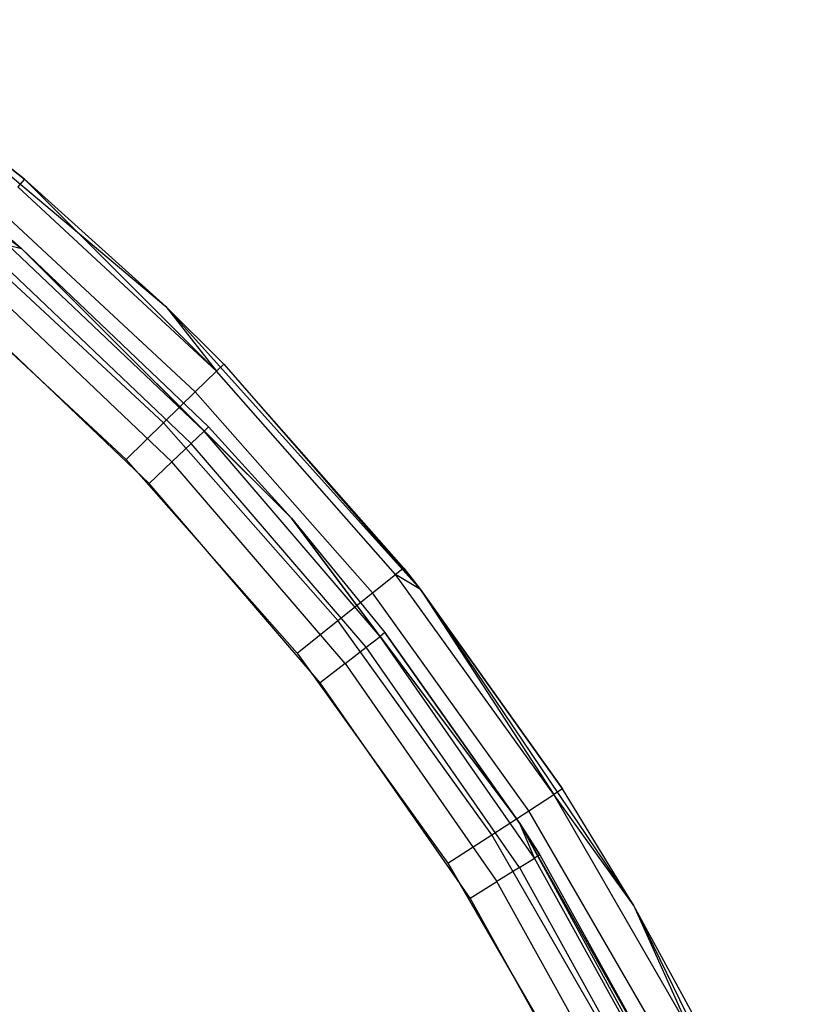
# Model space of a CAD drawing. Extents: x -22.9 to 23, y 4.7 to 50.6.
# Tile 71 of 95: x 2.6 to 3.7, y 29.5 to 31. Entities that reach past the tile are written whole.
import ezdxf

# ---------------------------------------------------------------- set-up
doc = ezdxf.new("R2010")
doc.units = 0
doc.header["$LTSCALE"] = 2.54
doc.layers.get('0').update_dxf_attribs({"linetype": 'CONTINUOUS'})

# ---------------------------------------------------------------- blocks, each defined once
blk = doc.blocks.new('HOTEL-MOOD-11783-11791_STL')
at = {"color": 0}
for p, q in [((2.1425, 30.9732, 161.7241), (2.5902, 30.638, 161.7241)), ((2.1425, 30.9732, 161.7241), (2.5902, 30.638, 161.7241)), ((2.3743, 30.9115, 161.7241), (2.5943, 30.7396, 158.9241)), ((2.5943, 30.7396, 158.9241), (2.3743, 30.9115, 158.9241)), ((2.3743, 30.9115, 161.7241), (2.5943, 30.7396, 158.9241)), ((2.3743, 30.9115, 161.7241), (2.8018, 30.5528, 161.7241)), ((2.3743, 30.9115, 161.7241), (2.8018, 30.5528, 161.7241)), ((2.5943, 30.7396, 158.9241), (2.3743, 30.9115, 158.9241)), ((2.5943, 30.7396, 158.9241), (2.5846, 30.728, 158.8476)), ((2.5943, 30.7396, 158.9241), (2.5846, 30.728, 158.8476)), ((2.8018, 30.5528, 161.7241), (2.5943, 30.7396, 158.9241)), ((2.8018, 30.5528, 161.7241), (2.5943, 30.7396, 158.9241)), ((2.8018, 30.5528, 158.9241), (2.5943, 30.7396, 158.9241)), ((2.5943, 30.7396, 158.9241), (2.8758, 30.4578, 158.8476)), ((2.5943, 30.7396, 158.9241), (2.8758, 30.4578, 158.8476)), ((2.8018, 30.5528, 158.9241), (2.5943, 30.7396, 158.9241)), ((2.8758, 30.4578, 158.8476), (2.5846, 30.728, 158.8476)), ((2.8758, 30.4578, 158.8476), (2.5846, 30.728, 158.8476)), ((2.8447, 30.4275, 158.7827), (2.5567, 30.6948, 158.7827)), ((2.8447, 30.4275, 158.7827), (2.5567, 30.6948, 158.7827)), ((2.7983, 30.3822, 158.7394), (2.515, 30.645, 158.7394)), ((2.7983, 30.3822, 158.7394), (2.515, 30.645, 158.7394)), ((2.5706, 30.6428, 158.8782), (2.5902, 30.638, 158.9241)), ((2.5706, 30.6428, 158.8782), (2.5902, 30.638, 158.9241)), ((2.5706, 30.6428, 158.8782), (2.8578, 30.3699, 158.8782)), ((2.5706, 30.6428, 158.8782), (2.8578, 30.3699, 158.8782)), ((2.5766, 30.6498, 158.9241), (2.5902, 30.638, 161.7241)), ((2.5766, 30.6498, 158.9241), (2.5902, 30.638, 158.9241)), ((2.5766, 30.6498, 158.9241), (2.5902, 30.638, 161.7241)), ((2.5766, 30.6498, 158.9241), (2.5902, 30.638, 158.9241)), ((2.5902, 30.638, 161.7241), (2.9857, 30.2425, 161.7241)), ((2.5902, 30.638, 158.9241), (2.5902, 30.638, 161.7241)), ((2.5902, 30.638, 158.9241), (2.5902, 30.638, 161.7241)), ((2.5902, 30.638, 158.9241), (2.8644, 30.3762, 158.9241)), ((2.8644, 30.3762, 158.9241), (2.5902, 30.638, 161.7241)), ((2.8644, 30.3762, 158.9241), (2.5902, 30.638, 161.7241)), ((2.5902, 30.638, 161.7241), (2.9857, 30.2425, 161.7241)), ((2.5902, 30.638, 158.9241), (2.8644, 30.3762, 158.9241)), ((2.5902, 30.638, 158.9241), (2.8578, 30.3699, 158.8782)), ((2.5902, 30.638, 158.9241), (2.8578, 30.3699, 158.8782)), ((2.8389, 30.352, 158.8393), (2.5537, 30.6231, 158.8393)), ((2.8389, 30.352, 158.8393), (2.5537, 30.6231, 158.8393)), ((2.4658, 30.5864, 158.7241), (2.7435, 30.3287, 158.7241)), ((2.4658, 30.5864, 158.7241), (2.7435, 30.3287, 158.7241)), ((2.8107, 30.3252, 158.8133), (2.5283, 30.5936, 158.8133)), ((2.8107, 30.3252, 158.8133), (2.5283, 30.5936, 158.8133)), ((2.7774, 30.2935, 158.8041), (2.4984, 30.5587, 158.8041)), ((2.7774, 30.2935, 158.8041), (2.4984, 30.5587, 158.8041)), ((2.8867, 30.4684, 158.9241), (2.8018, 30.5528, 161.7241)), ((2.8018, 30.5528, 161.7241), (3.1752, 30.1381, 161.7241)), ((2.8018, 30.5528, 161.7241), (2.8018, 30.5528, 158.9241)), ((2.8018, 30.5528, 161.7241), (2.8018, 30.5528, 158.9241)), ((2.8867, 30.4684, 158.9241), (2.8018, 30.5528, 161.7241)), ((2.8867, 30.4684, 158.9241), (2.8018, 30.5528, 158.9241)), ((2.8018, 30.5528, 161.7241), (3.1752, 30.1381, 161.7241)), ((2.8018, 30.5528, 158.9241), (2.8758, 30.4578, 158.8476)), ((2.8867, 30.4684, 158.9241), (2.8018, 30.5528, 158.9241)), ((2.8018, 30.5528, 158.9241), (2.8758, 30.4578, 158.8476)), ((2.8867, 30.4684, 158.9241), (2.8758, 30.4578, 158.8476)), ((2.8867, 30.4684, 158.9241), (2.8758, 30.4578, 158.8476)), ((3.1505, 30.1694, 158.9241), (2.8867, 30.4684, 158.9241)), ((2.8867, 30.4684, 158.9241), (3.1752, 30.1381, 161.7241)), ((2.8867, 30.4684, 158.9241), (3.1752, 30.1381, 161.7241)), ((3.1505, 30.1694, 158.9241), (2.8867, 30.4684, 158.9241)), ((2.8447, 30.4275, 158.7827), (2.8758, 30.4578, 158.8476)), ((2.8447, 30.4275, 158.7827), (2.8758, 30.4578, 158.8476)), ((3.1386, 30.1599, 158.8476), (2.8758, 30.4578, 158.8476)), ((3.1386, 30.1599, 158.8476), (2.8758, 30.4578, 158.8476)), ((2.7983, 30.3822, 158.7394), (2.8447, 30.4275, 158.7827)), ((2.7983, 30.3822, 158.7394), (2.8447, 30.4275, 158.7827)), ((3.1047, 30.1329, 158.7827), (2.8447, 30.4275, 158.7827)), ((3.1047, 30.1329, 158.7827), (2.8447, 30.4275, 158.7827)), ((2.7435, 30.3287, 158.7241), (2.7983, 30.3822, 158.7394)), ((2.7435, 30.3287, 158.7241), (2.7983, 30.3822, 158.7394)), ((3.054, 30.0924, 158.7394), (2.7983, 30.3822, 158.7394)), ((3.054, 30.0924, 158.7394), (2.7983, 30.3822, 158.7394)), ((2.8389, 30.352, 158.8393), (2.8578, 30.3699, 158.8782)), ((2.8389, 30.352, 158.8393), (2.8578, 30.3699, 158.8782)), ((2.8644, 30.3762, 158.9241), (2.8578, 30.3699, 158.8782)), ((2.8644, 30.3762, 158.9241), (2.8578, 30.3699, 158.8782)), ((2.8578, 30.3699, 158.8782), (2.9857, 30.2425, 158.9241)), ((3.1158, 30.0693, 158.8782), (2.8578, 30.3699, 158.8782)), ((3.1158, 30.0693, 158.8782), (2.8578, 30.3699, 158.8782)), ((2.8578, 30.3699, 158.8782), (2.9857, 30.2425, 158.9241)), ((2.8644, 30.3762, 158.9241), (2.9857, 30.2425, 161.7241)), ((2.8644, 30.3762, 158.9241), (2.9857, 30.2425, 161.7241)), ((2.8644, 30.3762, 158.9241), (2.9857, 30.2425, 158.9241)), ((2.8644, 30.3762, 158.9241), (2.9857, 30.2425, 158.9241)), ((2.8107, 30.3252, 158.8133), (2.8389, 30.352, 158.8393)), ((2.8107, 30.3252, 158.8133), (2.8389, 30.352, 158.8393)), ((3.0952, 30.0534, 158.8393), (2.8389, 30.352, 158.8393)), ((3.0952, 30.0534, 158.8393), (2.8389, 30.352, 158.8393)), ((2.7435, 30.3287, 158.7241), (2.9942, 30.0447, 158.7241)), ((2.7435, 30.3287, 158.7241), (2.9942, 30.0447, 158.7241)), ((2.7774, 30.2935, 158.8041), (2.8107, 30.3252, 158.8133)), ((2.7774, 30.2935, 158.8041), (2.8107, 30.3252, 158.8133)), ((3.0645, 30.0296, 158.8133), (2.8107, 30.3252, 158.8133)), ((3.0645, 30.0296, 158.8133), (2.8107, 30.3252, 158.8133)), ((3.0281, 30.0014, 158.8041), (2.7774, 30.2935, 158.8041)), ((3.0281, 30.0014, 158.8041), (2.7774, 30.2935, 158.8041)), ((2.9857, 30.2425, 161.7241), (3.3209, 29.7948, 161.7241)), ((2.9857, 30.2425, 161.7241), (3.3209, 29.7948, 161.7241)), ((2.9857, 30.2425, 161.7241), (3.123, 30.0749, 158.9241)), ((2.9857, 30.2425, 161.7241), (3.123, 30.0749, 158.9241)), ((2.9857, 30.2425, 161.7241), (2.9857, 30.2425, 158.9241)), ((2.9857, 30.2425, 158.9241), (3.123, 30.0749, 158.9241)), ((2.9857, 30.2425, 161.7241), (2.9857, 30.2425, 158.9241)), ((3.1158, 30.0693, 158.8782), (2.9857, 30.2425, 158.9241)), ((3.1158, 30.0693, 158.8782), (2.9857, 30.2425, 158.9241)), ((2.9857, 30.2425, 158.9241), (3.123, 30.0749, 158.9241)), ((3.1505, 30.1694, 158.9241), (3.1386, 30.1599, 158.8476)), ((3.1505, 30.1694, 158.9241), (3.1386, 30.1599, 158.8476)), ((3.1752, 30.1381, 158.9241), (3.1505, 30.1694, 158.9241)), ((3.1505, 30.1694, 158.9241), (3.1752, 30.1381, 161.7241)), ((3.1505, 30.1694, 158.9241), (3.1752, 30.1381, 161.7241)), ((3.1752, 30.1381, 158.9241), (3.1505, 30.1694, 158.9241)), ((3.1047, 30.1329, 158.7827), (3.1386, 30.1599, 158.8476)), ((3.1047, 30.1329, 158.7827), (3.1386, 30.1599, 158.8476)), ((3.1752, 30.1381, 158.9241), (3.1386, 30.1599, 158.8476)), ((3.1752, 30.1381, 158.9241), (3.1386, 30.1599, 158.8476)), ((3.3705, 29.8374, 158.8476), (3.1386, 30.1599, 158.8476)), ((3.3705, 29.8374, 158.8476), (3.1386, 30.1599, 158.8476)), ((3.1752, 30.1381, 158.9241), (3.1752, 30.1381, 161.7241)), ((3.1752, 30.1381, 161.7241), (3.3833, 29.8456, 158.9241)), ((3.3833, 29.8456, 158.9241), (3.1752, 30.1381, 158.9241)), ((3.1752, 30.1381, 161.7241), (3.3833, 29.8456, 158.9241)), ((3.1752, 30.1381, 161.7241), (3.4873, 29.6754, 161.7241)), ((3.1752, 30.1381, 158.9241), (3.1752, 30.1381, 161.7241)), ((3.1752, 30.1381, 161.7241), (3.4873, 29.6754, 161.7241)), ((3.1752, 30.1381, 158.9241), (3.3705, 29.8374, 158.8476)), ((3.3833, 29.8456, 158.9241), (3.1752, 30.1381, 158.9241)), ((3.1752, 30.1381, 158.9241), (3.3705, 29.8374, 158.8476)), ((3.054, 30.0924, 158.7394), (3.1047, 30.1329, 158.7827)), ((3.054, 30.0924, 158.7394), (3.1047, 30.1329, 158.7827)), ((3.3341, 29.8138, 158.7827), (3.1047, 30.1329, 158.7827)), ((3.3341, 29.8138, 158.7827), (3.1047, 30.1329, 158.7827)), ((2.9942, 30.0447, 158.7241), (3.054, 30.0924, 158.7394)), ((2.9942, 30.0447, 158.7241), (3.054, 30.0924, 158.7394)), ((3.2796, 29.7786, 158.7394), (3.054, 30.0924, 158.7394)), ((3.2796, 29.7786, 158.7394), (3.054, 30.0924, 158.7394)), ((3.0952, 30.0534, 158.8393), (3.1158, 30.0693, 158.8782)), ((3.0952, 30.0534, 158.8393), (3.1158, 30.0693, 158.8782)), ((3.123, 30.0749, 158.9241), (3.1158, 30.0693, 158.8782)), ((3.123, 30.0749, 158.9241), (3.1158, 30.0693, 158.8782)), ((3.1158, 30.0693, 158.8782), (3.3209, 29.7948, 158.9241)), ((3.3421, 29.7442, 158.8782), (3.1158, 30.0693, 158.8782)), ((3.3421, 29.7442, 158.8782), (3.1158, 30.0693, 158.8782)), ((3.1158, 30.0693, 158.8782), (3.3209, 29.7948, 158.9241)), ((3.3209, 29.7948, 161.7241), (3.123, 30.0749, 158.9241)), ((3.123, 30.0749, 158.9241), (3.3209, 29.7948, 158.9241)), ((3.3209, 29.7948, 161.7241), (3.123, 30.0749, 158.9241)), ((3.123, 30.0749, 158.9241), (3.3209, 29.7948, 158.9241)), ((3.0645, 30.0296, 158.8133), (3.0952, 30.0534, 158.8393)), ((3.0645, 30.0296, 158.8133), (3.0952, 30.0534, 158.8393)), ((3.3201, 29.7304, 158.8393), (3.0952, 30.0534, 158.8393)), ((3.3201, 29.7304, 158.8393), (3.0952, 30.0534, 158.8393)), ((2.9942, 30.0447, 158.7241), (3.2153, 29.7371, 158.7241)), ((2.9942, 30.0447, 158.7241), (3.2153, 29.7371, 158.7241)), ((3.0645, 30.0296, 158.8133), (3.0281, 30.0014, 158.8041)), ((3.0645, 30.0296, 158.8133), (3.0281, 30.0014, 158.8041)), ((3.0645, 30.0296, 158.8133), (3.287, 29.7098, 158.8133)), ((3.0645, 30.0296, 158.8133), (3.287, 29.7098, 158.8133)), ((3.248, 29.6855, 158.8041), (3.0281, 30.0014, 158.8041)), ((3.248, 29.6855, 158.8041), (3.0281, 30.0014, 158.8041)), ((3.3833, 29.8456, 158.9241), (3.3705, 29.8374, 158.8476)), ((3.3833, 29.8456, 158.9241), (3.3705, 29.8374, 158.8476)), ((3.4873, 29.6754, 161.7241), (3.3833, 29.8456, 158.9241)), ((3.4873, 29.6754, 161.7241), (3.3833, 29.8456, 158.9241)), ((3.4873, 29.6754, 158.9241), (3.3833, 29.8456, 158.9241)), ((3.4873, 29.6754, 158.9241), (3.3833, 29.8456, 158.9241)), ((3.3341, 29.8138, 158.7827), (3.3705, 29.8374, 158.8476)), ((3.3341, 29.8138, 158.7827), (3.3705, 29.8374, 158.8476)), ((3.4873, 29.6754, 158.9241), (3.3705, 29.8374, 158.8476)), ((3.4873, 29.6754, 158.9241), (3.3705, 29.8374, 158.8476)), ((3.5691, 29.4933, 158.8476), (3.3705, 29.8374, 158.8476)), ((3.5691, 29.4933, 158.8476), (3.3705, 29.8374, 158.8476)), ((3.2796, 29.7786, 158.7394), (3.3341, 29.8138, 158.7827)), ((3.2796, 29.7786, 158.7394), (3.3341, 29.8138, 158.7827)), ((3.5306, 29.4736, 158.7827), (3.3341, 29.8138, 158.7827)), ((3.5306, 29.4736, 158.7827), (3.3341, 29.8138, 158.7827)), ((3.3209, 29.7948, 161.7241), (3.589, 29.3039, 161.7241)), ((3.3209, 29.7948, 158.9241), (3.3209, 29.7948, 161.7241)), ((3.3209, 29.7948, 158.9241), (3.3499, 29.749, 158.9241)), ((3.3499, 29.749, 158.9241), (3.3209, 29.7948, 161.7241)), ((3.3209, 29.7948, 158.9241), (3.3209, 29.7948, 161.7241)), ((3.3499, 29.749, 158.9241), (3.3209, 29.7948, 161.7241)), ((3.5426, 29.4018, 158.9241), (3.3209, 29.7948, 161.7241)), ((3.5426, 29.4018, 158.9241), (3.3209, 29.7948, 161.7241)), ((3.3209, 29.7948, 161.7241), (3.589, 29.3039, 161.7241)), ((3.3421, 29.7442, 158.8782), (3.3209, 29.7948, 158.9241)), ((3.3209, 29.7948, 158.9241), (3.3499, 29.749, 158.9241)), ((3.3421, 29.7442, 158.8782), (3.3209, 29.7948, 158.9241)), ((3.2153, 29.7371, 158.7241), (3.2796, 29.7786, 158.7394)), ((3.2153, 29.7371, 158.7241), (3.2796, 29.7786, 158.7394)), ((3.4728, 29.444, 158.7394), (3.2796, 29.7786, 158.7394)), ((3.4728, 29.444, 158.7394), (3.2796, 29.7786, 158.7394)), ((3.3201, 29.7304, 158.8393), (3.3421, 29.7442, 158.8782)), ((3.3201, 29.7304, 158.8393), (3.3421, 29.7442, 158.8782)), ((3.3499, 29.749, 158.9241), (3.3421, 29.7442, 158.8782)), ((3.3499, 29.749, 158.9241), (3.3421, 29.7442, 158.8782)), ((3.5344, 29.3978, 158.8782), (3.3421, 29.7442, 158.8782)), ((3.5344, 29.3978, 158.8782), (3.3421, 29.7442, 158.8782)), ((3.3499, 29.749, 158.9241), (3.5426, 29.4018, 158.9241)), ((3.3499, 29.749, 158.9241), (3.5426, 29.4018, 158.9241)), ((3.2153, 29.7371, 158.7241), (3.4047, 29.409, 158.7241)), ((3.2153, 29.7371, 158.7241), (3.4047, 29.409, 158.7241)), ((3.3201, 29.7304, 158.8393), (3.287, 29.7098, 158.8133)), ((3.3201, 29.7304, 158.8393), (3.287, 29.7098, 158.8133)), ((3.3201, 29.7304, 158.8393), (3.511, 29.3863, 158.8393)), ((3.3201, 29.7304, 158.8393), (3.511, 29.3863, 158.8393)), ((3.248, 29.6855, 158.8041), (3.287, 29.7098, 158.8133)), ((3.248, 29.6855, 158.8041), (3.287, 29.7098, 158.8133)), ((3.4761, 29.3692, 158.8133), (3.287, 29.7098, 158.8133)), ((3.4761, 29.3692, 158.8133), (3.287, 29.7098, 158.8133)), ((3.4349, 29.3489, 158.8041), (3.248, 29.6855, 158.8041)), ((3.4349, 29.3489, 158.8041), (3.248, 29.6855, 158.8041)), ((3.5827, 29.5003, 158.9241), (3.4873, 29.6754, 161.7241)), ((3.4873, 29.6754, 161.7241), (3.7319, 29.1739, 161.7241)), ((3.4873, 29.6754, 161.7241), (3.4873, 29.6754, 158.9241)), ((3.4873, 29.6754, 161.7241), (3.4873, 29.6754, 158.9241)), ((3.5827, 29.5003, 158.9241), (3.4873, 29.6754, 161.7241)), ((3.5827, 29.5003, 158.9241), (3.4873, 29.6754, 158.9241)), ((3.4873, 29.6754, 161.7241), (3.7319, 29.1739, 161.7241)), ((3.4873, 29.6754, 158.9241), (3.5691, 29.4933, 158.8476)), ((3.5827, 29.5003, 158.9241), (3.4873, 29.6754, 158.9241)), ((3.4873, 29.6754, 158.9241), (3.5691, 29.4933, 158.8476))]:
    blk.add_line(p, q, dxfattribs=at)

msp = doc.modelspace()

# ---------------------------------------------------------------- block references
at = {"color": 0}
msp.add_blockref('HOTEL-MOOD-11783-11791_STL', (0, 0), dxfattribs=at)

doc.saveas('drawing.dxf')
